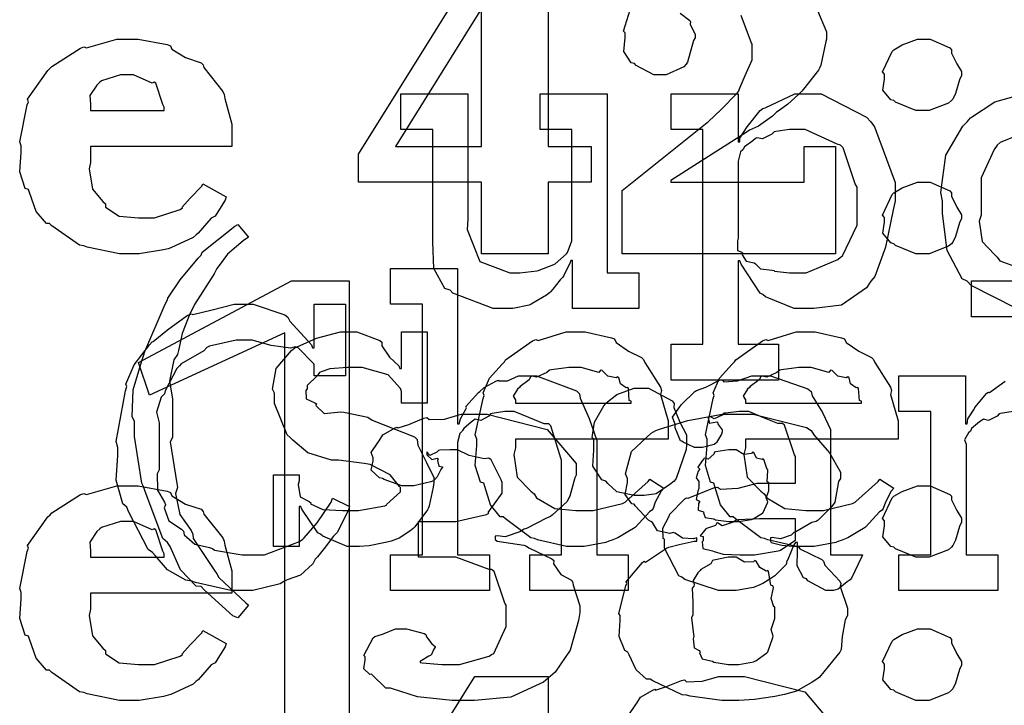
# Model space of a CAD drawing. Extents: x 0 to 8.5, y 0 to 11.
# Tile 103 of 256: x 1.97 to 2.352, y 4.821 to 5.087. Entities that reach past the tile are written whole.
import ezdxf

# ---------------------------------------------------------------- set-up
doc = ezdxf.new("R2010")
doc.units = 0
doc.layers.get('0').update_dxf_attribs({"linetype": 'CONTINUOUS'})

msp = doc.modelspace()

# ---------------------------------------------------------------- linework, layer by layer
at = {"color": 0}
for points in [[(2.14942, 5.02371), (2.10167, 5.02371), (2.10167, 5.03456), (2.14681, 5.10704), (2.17524, 5.10704), (2.17524, 5.0376), (2.19194, 5.0376), (2.19194, 5.02371), (2.17524, 5.02371), (2.17524, 4.99593), (2.14942, 4.99593), (2.14942, 5.02371)], [(2.116, 5.0376), (2.14942, 5.0376), (2.14942, 5.09011), (2.14876, 5.09011), (2.116, 5.0376)], [(2.0134, 4.99593), (2.00879, 4.99593), (1.99625, 4.99849), (1.99496, 4.99897), (1.99337, 4.99929), (1.98258, 5.00678), (1.98172, 5.00765), (1.98053, 5.00765), (1.97646, 5.01232), (1.9739, 5.01964), (1.97347, 5.02089), (1.97222, 5.02126), (1.97017, 5.02767), (1.97065, 5.03532), (1.97065, 5.03782), (1.97011, 5.03939), (1.97299, 5.05371), (1.97347, 5.05496), (1.97319, 5.05599), (1.98101, 5.06711), (1.98193, 5.06799), (1.98253, 5.06868), (1.99365, 5.07579), (1.99496, 5.07622), (1.99599, 5.07585), (2.00786, 5.07926), (2.01187, 5.07926), (2.01606, 5.07926), (2.02735, 5.0771), (2.0286, 5.07667), (2.02914, 5.07531), (2.0345, 5.0721), (2.04053, 5.0701), (2.04139, 5.06928), (2.04161, 5.06819), (2.04893, 5.05897), (2.04943, 5.05778), (2.04975, 5.05615), (2.05246, 5.04617), (2.05246, 5.04281), (2.05246, 5.0376), (1.99756, 5.0376), (1.99756, 5.03131), (1.99707, 5.02892), (1.99832, 5.021), (2.00244, 5.01617), (2.00342, 5.01525), (2.00342, 5.01406), (2.00874, 5.01053), (2.01628, 5.00982), (2.01882, 5.00982), (2.02246, 5.00982), (2.03244, 5.01307), (2.03336, 5.01372), (2.03315, 5.01406), (2.03629, 5.01753), (2.04075, 5.02219), (2.04118, 5.02306), (2.05029, 5.01807), (2.04981, 5.01676), (2.04639, 5.01112), (2.04596, 5.01047), (2.04443, 5.00976), (2.03933, 5.00385), (2.03857, 5.00331), (2.03743, 5.00217), (2.02881, 4.99826), (2.02772, 4.99789), (2.02599, 4.9974), (2.01654, 4.99593), (2.0134, 4.99593)], [(2.32075, 5.05149), (2.31793, 5.05149), (2.31011, 5.05474), (2.30946, 5.05539), (2.30821, 5.05567), (2.30518, 5.0594), (2.30578, 5.06375), (2.30578, 5.06515), (2.30578, 5.0656), (2.30507, 5.06651), (2.30881, 5.07449), (2.30946, 5.07514), (2.30946, 5.07514), (2.31267, 5.07704), (2.31868, 5.07926), (2.32075, 5.07926), (2.32351, 5.07926), (2.33117, 5.07585), (2.33182, 5.07514), (2.33188, 5.07379), (2.33388, 5.06961), (2.33572, 5.06662), (2.33572, 5.0656), (2.33572, 5.06515), (2.33496, 5.06347), (2.33339, 5.05817), (2.33231, 5.05599), (2.33182, 5.05539), (2.33062, 5.05442), (2.32319, 5.05149), (2.32075, 5.05149)], [(1.99756, 5.05149), (2.02621, 5.05149), (2.02621, 5.05279), (2.02567, 5.05388), (2.02294, 5.06212), (2.02229, 5.06256), (2.02149, 5.06212), (2.01426, 5.06538), (2.01187, 5.06538), (2.00922, 5.06538), (2.0019, 5.06304), (2.00125, 5.06256), (2.00011, 5.06142), (1.99729, 5.05735), (1.99756, 5.05393), (1.99756, 5.05279), (1.99756, 5.05149)], [(2.1595, 4.97467), (2.15392, 4.97467), (2.13824, 4.98063), (2.13715, 4.98182), (2.13514, 4.98247), (2.13081, 4.99013), (2.13043, 5.00054), (2.13043, 5.00396), (2.13043, 5.04411), (2.11806, 5.04411), (2.11806, 5.058), (2.1441, 5.058), (2.1441, 5.00939), (2.14382, 5.00537), (2.14871, 4.99289), (2.16037, 4.98856), (2.16428, 4.98856), (2.16428, 4.98856), (2.17085, 4.98931), (2.17144, 4.98942), (2.17182, 4.98953), (2.17746, 4.99175), (2.17796, 4.99203), (2.17796, 4.99203), (2.1824, 4.99593), (2.18272, 4.99636), (2.18272, 4.99636), (2.18446, 5.00092), (2.18446, 5.00244), (2.18446, 5.04411), (2.1721, 5.04411), (2.1721, 5.058), (2.19814, 5.058), (2.19814, 4.98856), (2.2105, 4.98856), (2.2105, 4.97467), (2.18468, 4.97467), (2.18468, 4.99333), (2.18403, 4.99333), (2.18375, 4.99246), (2.18132, 4.98742), (2.18099, 4.98682), (2.17996, 4.98574), (2.17703, 4.98215), (2.17611, 4.98107), (2.17578, 4.98074), (2.17464, 4.97982), (2.16928, 4.97672), (2.16863, 4.9764), (2.16792, 4.97597), (2.16157, 4.97467), (2.1595, 4.97467)], [(2.22299, 4.96078), (2.23535, 4.96078), (2.23535, 5.04411), (2.22299, 5.04411), (2.22299, 5.058), (2.24903, 5.058), (2.24903, 5.03933), (2.24968, 5.03933), (2.24968, 5.04085), (2.25256, 5.04525), (2.25754, 5.05149), (2.25857, 5.05236), (2.2595, 5.05263), (2.271, 5.058), (2.27485, 5.058), (2.28125, 5.058), (2.29883, 5.04899), (2.30046, 5.04715), (2.30197, 5.04514), (2.31, 5.02354), (2.31, 5.01633), (2.30914, 5.01297), (2.30626, 4.99849), (2.30203, 4.98714), (2.30046, 4.98529), (2.29878, 4.98264), (2.28911, 4.97601), (2.27838, 4.97467), (2.27485, 4.97467), (2.27078, 4.97467), (2.2596, 4.97922), (2.25857, 4.98008), (2.25749, 4.98058), (2.25011, 4.99186), (2.24968, 4.99311), (2.24903, 4.99311), (2.24903, 4.96078), (2.26465, 4.96078), (2.26465, 4.94689), (2.22299, 4.94689), (2.22299, 4.96078)], [(2.27094, 4.98856), (2.27539, 4.98856), (2.28765, 4.99365), (2.28874, 4.99463), (2.28956, 4.99517), (2.29525, 5.007), (2.29525, 5.0109), (2.29525, 5.02175), (2.29443, 5.023), (2.28982, 5.03706), (2.28874, 5.03803), (2.28743, 5.03842), (2.27507, 5.04411), (2.27094, 5.04411), (2.26893, 5.04411), (2.26357, 5.0434), (2.26292, 5.04324), (2.2621, 5.04232), (2.25851, 5.04053), (2.25624, 5.0409), (2.25575, 5.04064), (2.25467, 5.03982), (2.25146, 5.03738), (2.25092, 5.03657), (2.25076, 5.03629), (2.24989, 5.03543), (2.24903, 5.03185), (2.24903, 5.03065), (2.24903, 5.00201), (2.24869, 5.00092), (2.24881, 4.99724), (2.25049, 4.99658), (2.25076, 4.99615), (2.2506, 4.9955), (2.25211, 4.993), (2.25521, 4.99235), (2.25575, 4.99203), (2.25569, 4.99197), (2.25771, 4.99007), (2.26226, 4.98958), (2.26292, 4.98942), (2.26313, 4.98921), (2.26899, 4.98856), (2.27094, 4.98856)], [(2.32075, 4.99593), (2.31793, 4.99593), (2.31011, 4.99918), (2.30946, 4.99983), (2.30821, 5.00011), (2.30518, 5.00385), (2.30578, 5.00819), (2.30578, 5.0096), (2.30578, 5.01004), (2.30507, 5.01096), (2.30881, 5.01893), (2.30946, 5.01958), (2.30946, 5.01958), (2.31267, 5.02149), (2.31868, 5.02371), (2.32075, 5.02371), (2.32351, 5.02371), (2.33117, 5.02029), (2.33182, 5.01958), (2.33188, 5.01824), (2.33388, 5.01406), (2.33572, 5.01107), (2.33572, 5.01004), (2.33572, 5.0096), (2.33496, 5.00792), (2.33339, 5.00261), (2.33231, 5.00043), (2.33182, 4.99983), (2.33062, 4.99886), (2.32319, 4.99593), (2.32075, 4.99593)], [(2.05485, 4.85454), (2.05285, 4.85531), (2.04172, 4.86546), (2.04053, 4.86669), (2.03857, 4.86692), (2.03256, 4.87315), (2.02849, 4.88222), (2.0275, 4.88385), (2.02572, 4.88536), (2.01878, 4.9036), (2.01818, 4.90554), (2.01753, 4.90679), (2.01471, 4.92492), (2.01471, 4.93093), (2.01378, 4.93261), (2.01417, 4.94314), (2.01758, 4.95437), (2.01818, 4.95632), (2.01872, 4.95796), (2.02653, 4.9764), (2.0275, 4.97803), (2.02767, 4.97868), (2.03244, 4.98583), (2.03933, 4.99419), (2.04053, 4.99539), (2.04096, 4.99647), (2.05365, 5.00657), (2.05485, 5.00732), (2.05897, 5.00233), (2.05681, 5.00087), (2.05078, 4.99571), (2.04753, 4.99138), (2.0466, 4.99018), (2.04557, 4.98817), (2.03792, 4.97618), (2.03728, 4.97478), (2.03618, 4.9726), (2.03321, 4.9649), (2.03174, 4.95839), (2.03142, 4.95676), (2.02994, 4.95475), (2.02821, 4.9465), (2.02946, 4.93956), (2.02946, 4.93722), (2.02946, 4.92464), (2.02849, 4.92296), (2.03108, 4.90674), (2.03142, 4.90511), (2.03065, 4.90289), (2.03222, 4.89475), (2.03662, 4.88851), (2.03728, 4.8871), (2.03743, 4.88536), (2.04568, 4.87289), (2.0466, 4.87169), (2.04742, 4.87022), (2.05783, 4.8604), (2.05897, 4.85954), (2.05485, 4.85454)], [(2.11404, 4.87907), (2.12642, 4.87907), (2.12642, 4.97629), (2.11404, 4.97629), (2.11404, 4.99018), (2.14008, 4.99018), (2.14008, 4.92985), (2.14074, 4.92985), (2.14074, 4.92985), (2.14122, 4.93181), (2.14324, 4.9356), (2.14356, 4.93614), (2.14328, 4.93664), (2.14822, 4.942), (2.14876, 4.94243), (2.14876, 4.94243), (2.15044, 4.94396), (2.15522, 4.94656), (2.15593, 4.94678), (2.15597, 4.94656), (2.1595, 4.94656), (2.16379, 4.94851), (2.16525, 4.94851), (2.17079, 4.94851), (2.18625, 4.94276), (2.18739, 4.94157), (2.18767, 4.93983), (2.19119, 4.93197), (2.19413, 4.92339), (2.19413, 4.92051), (2.19413, 4.87907), (2.20628, 4.87907), (2.20628, 4.86518), (2.16808, 4.86518), (2.16808, 4.87907), (2.18044, 4.87907), (2.18044, 4.91575), (2.18018, 4.91661), (2.17626, 4.9291), (2.17546, 4.92985), (2.17367, 4.9299), (2.16775, 4.93229), (2.16211, 4.93463), (2.16026, 4.93463), (2.15842, 4.93463), (2.15349, 4.93392), (2.15289, 4.93375), (2.15224, 4.93289), (2.14908, 4.93121), (2.14686, 4.93164), (2.14638, 4.93137), (2.1454, 4.93056), (2.14247, 4.92811), (2.14199, 4.92731), (2.14182, 4.92703), (2.141, 4.92611), (2.14008, 4.92258), (2.14008, 4.92139), (2.14008, 4.87907), (2.15246, 4.87907), (2.15246, 4.86518), (2.11404, 4.86518), (2.11404, 4.87907)], [(2.02246, 4.7909), (2.07303, 4.7909), (2.07303, 4.96517), (2.02051, 4.94108), (2.01617, 4.95367), (2.07563, 4.98535), (2.09799, 4.98535), (2.09799, 4.7909), (2.14681, 4.7909), (2.14681, 4.77701), (2.02246, 4.77701), (2.02246, 4.7909)], [(2.05707, 4.86518), (2.05203, 4.86518), (2.03842, 4.86828), (2.03689, 4.86887), (2.03461, 4.86925), (2.02746, 4.87315), (2.02274, 4.87875), (2.02171, 4.87993), (2.01997, 4.88113), (2.01232, 4.89583), (2.01172, 4.89751), (2.01014, 4.89887), (2.0076, 4.90799), (2.00825, 4.91758), (2.00825, 4.92074), (2.00754, 4.92301), (2.01112, 4.94271), (2.01172, 4.94439), (2.01133, 4.94532), (2.01449, 4.95275), (2.02046, 4.96061), (2.02149, 4.96175), (2.02186, 4.96186), (2.02746, 4.96636), (2.03515, 4.972), (2.03668, 4.9726), (2.03737, 4.97239), (2.04486, 4.97412), (2.05333, 4.97629), (2.05621, 4.97629), (2.06071, 4.97629), (2.07303, 4.97217), (2.07422, 4.97131), (2.07503, 4.96978), (2.08339, 4.96056), (2.08376, 4.95936), (2.08442, 4.95936), (2.08442, 4.97629), (2.09657, 4.97629), (2.09657, 4.94851), (2.08442, 4.94851), (2.08442, 4.95285), (2.08431, 4.95324), (2.07824, 4.95936), (2.07704, 4.95979), (2.07519, 4.95931), (2.06771, 4.96035), (2.06039, 4.9624), (2.05794, 4.9624), (2.05414, 4.9624), (2.04383, 4.96007), (2.04275, 4.95958), (2.04156, 4.95822), (2.03276, 4.95318), (2.03213, 4.95242), (2.03108, 4.95133), (2.02658, 4.94265), (2.02626, 4.94157), (2.02507, 4.94021), (2.02322, 4.93446), (2.02431, 4.93024), (2.02431, 4.92876), (2.02431, 4.91206), (2.02344, 4.91043), (2.02354, 4.90419), (2.02626, 4.89942), (2.02669, 4.89839), (2.02615, 4.89729), (2.028, 4.89225), (2.03288, 4.88894), (2.03364, 4.88818), (2.0339, 4.88678), (2.03808, 4.88319), (2.04383, 4.88189), (2.04492, 4.88146), (2.04574, 4.88086), (2.05647, 4.87907), (2.06011, 4.87907), (2.06511, 4.87907), (2.07872, 4.88417), (2.08008, 4.88514), (2.08051, 4.88569), (2.08561, 4.8915), (2.09099, 4.89942), (2.09158, 4.90099), (2.0981, 4.89774), (2.09776, 4.89654), (2.09386, 4.88861), (2.09332, 4.88775), (2.09196, 4.88624), (2.08826, 4.88146), (2.08572, 4.87819), (2.08485, 4.87733), (2.08388, 4.87554), (2.0791, 4.87115), (2.07389, 4.86931), (2.07269, 4.86865), (2.07124, 4.86778), (2.0606, 4.86518), (2.05707, 4.86518)], [(2.10075, 4.88232), (2.09728, 4.88232), (2.08783, 4.88633), (2.08686, 4.8871), (2.08589, 4.88753), (2.07958, 4.89675), (2.07926, 4.89774), (2.07861, 4.89774), (2.07861, 4.88232), (2.06862, 4.88232), (2.06862, 4.9101), (2.07861, 4.9101), (2.07861, 4.90771), (2.07818, 4.90636), (2.07894, 4.90158), (2.08242, 4.89979), (2.08317, 4.89925), (2.08306, 4.89882), (2.08778, 4.8966), (2.09538, 4.89621), (2.09793, 4.89621), (2.10161, 4.89621), (2.11182, 4.89806), (2.11268, 4.89839), (2.11253, 4.8986), (2.11789, 4.90349), (2.11789, 4.90511), (2.11757, 4.9056), (2.11388, 4.91004), (2.10613, 4.91411), (2.10379, 4.91444), (2.09381, 4.91575), (2.0911, 4.91575), (2.08197, 4.91857), (2.07617, 4.92361), (2.07514, 4.92464), (2.07389, 4.92567), (2.06907, 4.93778), (2.06907, 4.94179), (2.06819, 4.94336), (2.06972, 4.95133), (2.07557, 4.95833), (2.07688, 4.95936), (2.07781, 4.95979), (2.08539, 4.96317), (2.09463, 4.96565), (2.09771, 4.96565), (2.10097, 4.96565), (2.10986, 4.96224), (2.11074, 4.96153), (2.11074, 4.96013), (2.11372, 4.95583), (2.11735, 4.95242), (2.11768, 4.95133), (2.11833, 4.95133), (2.11833, 4.96565), (2.12831, 4.96565), (2.12831, 4.93788), (2.11833, 4.93788), (2.11833, 4.94243), (2.11794, 4.94363), (2.11313, 4.94889), (2.10303, 4.95176), (2.09967, 4.95176), (2.09733, 4.95176), (2.09044, 4.95128), (2.08718, 4.95014), (2.08643, 4.94982), (2.08561, 4.94851), (2.08165, 4.94476), (2.08165, 4.94353), (2.08117, 4.94287), (2.08137, 4.93961), (2.08469, 4.9381), (2.08535, 4.93767), (2.08512, 4.93701), (2.08832, 4.93392), (2.09483, 4.93457), (2.09597, 4.9344), (2.10531, 4.93246), (2.10699, 4.93132), (2.12332, 4.92481), (2.1244, 4.92378), (2.12463, 4.92165), (2.12799, 4.91488), (2.13092, 4.90901), (2.13092, 4.90707), (2.13064, 4.90533), (2.12907, 4.89806), (2.12875, 4.89729), (2.12836, 4.89649), (2.12354, 4.88986), (2.12289, 4.88926), (2.12158, 4.88824), (2.1174, 4.88547), (2.11426, 4.88439), (2.11333, 4.88406), (2.11143, 4.88368), (2.10579, 4.88254), (2.102, 4.88232), (2.10075, 4.88232)], [(2.18647, 4.88232), (2.18235, 4.88232), (2.17117, 4.88488), (2.16997, 4.88536), (2.16857, 4.88564), (2.15864, 4.89296), (2.15782, 4.89382), (2.15662, 4.89378), (2.15289, 4.89839), (2.15067, 4.9056), (2.15022, 4.90685), (2.14899, 4.90722), (2.14697, 4.91374), (2.14762, 4.92144), (2.14762, 4.92399), (2.14697, 4.92557), (2.14996, 4.93967), (2.15044, 4.94092), (2.15001, 4.94194), (2.15246, 4.9476), (2.15739, 4.95307), (2.15826, 4.95394), (2.15875, 4.95469), (2.16922, 4.96213), (2.17042, 4.96262), (2.17139, 4.96224), (2.18218, 4.96565), (2.18582, 4.96565), (2.18961, 4.96565), (2.19988, 4.96332), (2.20101, 4.96283), (2.20167, 4.96149), (2.20649, 4.95806), (2.21153, 4.95568), (2.21229, 4.95481), (2.21278, 4.95372), (2.21881, 4.94407), (2.21924, 4.94287), (2.21886, 4.94129), (2.22185, 4.9311), (2.22185, 4.92768), (2.22185, 4.92399), (2.1626, 4.92399), (2.1626, 4.92051), (2.16189, 4.91792), (2.16325, 4.90913), (2.16857, 4.90381), (2.16976, 4.90272), (2.17079, 4.9011), (2.17779, 4.89703), (2.18593, 4.89621), (2.18864, 4.89621), (2.19276, 4.89621), (2.2041, 4.89893), (2.20514, 4.89947), (2.20535, 4.89979), (2.21408, 4.9075), (2.21468, 4.90836), (2.22011, 4.90489), (2.21912, 4.90369), (2.21685, 4.89953), (2.21599, 4.89708), (2.21556, 4.89643), (2.21457, 4.89572), (2.2091, 4.88981), (2.20839, 4.88926), (2.20688, 4.88835), (2.20231, 4.88564), (2.19971, 4.8846), (2.19883, 4.88428), (2.19764, 4.88379), (2.18924, 4.88232), (2.18647, 4.88232)], [(2.27576, 4.88232), (2.27165, 4.88232), (2.26047, 4.88488), (2.25928, 4.88536), (2.25786, 4.88564), (2.24794, 4.89296), (2.24713, 4.89382), (2.24593, 4.89378), (2.24219, 4.89839), (2.23996, 4.9056), (2.23953, 4.90685), (2.23828, 4.90722), (2.23628, 4.91374), (2.23693, 4.92144), (2.23693, 4.92399), (2.23628, 4.92557), (2.23926, 4.93967), (2.23975, 4.94092), (2.23931, 4.94194), (2.24175, 4.9476), (2.24669, 4.95307), (2.24756, 4.95394), (2.24804, 4.95469), (2.25851, 4.96213), (2.25971, 4.96262), (2.26069, 4.96224), (2.27149, 4.96565), (2.27513, 4.96565), (2.27892, 4.96565), (2.28917, 4.96332), (2.29031, 4.96283), (2.29096, 4.96149), (2.29579, 4.95806), (2.30083, 4.95568), (2.3016, 4.95481), (2.30208, 4.95372), (2.30811, 4.94407), (2.30854, 4.94287), (2.30817, 4.94129), (2.31114, 4.9311), (2.31114, 4.92768), (2.31114, 4.92399), (2.2519, 4.92399), (2.2519, 4.92051), (2.25119, 4.91792), (2.25256, 4.90913), (2.25786, 4.90381), (2.25906, 4.90272), (2.2601, 4.9011), (2.26708, 4.89703), (2.27522, 4.89621), (2.27794, 4.89621), (2.28207, 4.89621), (2.2934, 4.89893), (2.29443, 4.89947), (2.29465, 4.89979), (2.30339, 4.9075), (2.30399, 4.90836), (2.3094, 4.90489), (2.30843, 4.90369), (2.30615, 4.89953), (2.30528, 4.89708), (2.30485, 4.89643), (2.30387, 4.89572), (2.29839, 4.88981), (2.29769, 4.88926), (2.29617, 4.88835), (2.29161, 4.88564), (2.28901, 4.8846), (2.28814, 4.88428), (2.28694, 4.88379), (2.27854, 4.88232), (2.27576, 4.88232)], [(2.1626, 4.93788), (2.20751, 4.93788), (2.20751, 4.93875), (2.20676, 4.93901), (2.20643, 4.94358), (2.20622, 4.94396), (2.20551, 4.9439), (2.20335, 4.94542), (2.20275, 4.94781), (2.20231, 4.94808), (2.20161, 4.94769), (2.19846, 4.94835), (2.19624, 4.95057), (2.19558, 4.95068), (2.19488, 4.94982), (2.18804, 4.95176), (2.18582, 4.95176), (2.18332, 4.95176), (2.17654, 4.9509), (2.17583, 4.95068), (2.17475, 4.94982), (2.17079, 4.94803), (2.16889, 4.94835), (2.16846, 4.94808), (2.16792, 4.94694), (2.16433, 4.94439), (2.16411, 4.94396), (2.16336, 4.94336), (2.16168, 4.94069), (2.1626, 4.93924), (2.1626, 4.93875), (2.1626, 4.93788)], [(2.2519, 4.93788), (2.29682, 4.93788), (2.29682, 4.93875), (2.29606, 4.93901), (2.29574, 4.94358), (2.29551, 4.94396), (2.29482, 4.9439), (2.29264, 4.94542), (2.29204, 4.94781), (2.29161, 4.94808), (2.2909, 4.94769), (2.28776, 4.94835), (2.28554, 4.95057), (2.28489, 4.95068), (2.28418, 4.94982), (2.27735, 4.95176), (2.27513, 4.95176), (2.27262, 4.95176), (2.26585, 4.9509), (2.26514, 4.95068), (2.26406, 4.94982), (2.2601, 4.94803), (2.25819, 4.94835), (2.25776, 4.94808), (2.25722, 4.94694), (2.25364, 4.94439), (2.25342, 4.94396), (2.25265, 4.94336), (2.25097, 4.94069), (2.2519, 4.93924), (2.2519, 4.93875), (2.2519, 4.93788)], [(2.24604, 4.86518), (2.24132, 4.86518), (2.22831, 4.86951), (2.22715, 4.87039), (2.22592, 4.87088), (2.22043, 4.88162), (2.22043, 4.88514), (2.21989, 4.88542), (2.21983, 4.88932), (2.22206, 4.89382), (2.22239, 4.89447), (2.22228, 4.89458), (2.22835, 4.90076), (2.22911, 4.90121), (2.2296, 4.90099), (2.23981, 4.90511), (2.24104, 4.90533), (2.24219, 4.90457), (2.24903, 4.90494), (2.25635, 4.90685), (2.25885, 4.90685), (2.27121, 4.90685), (2.27121, 4.91726), (2.27089, 4.91781), (2.26704, 4.92936), (2.26622, 4.93007), (2.26438, 4.93007), (2.25857, 4.93235), (2.25319, 4.93463), (2.25146, 4.93463), (2.24946, 4.93463), (2.24403, 4.93408), (2.24343, 4.93397), (2.24278, 4.93321), (2.23964, 4.93181), (2.2379, 4.93283), (2.23757, 4.93267), (2.23757, 4.93246), (2.23731, 4.93213), (2.23785, 4.93018), (2.24072, 4.93072), (2.24104, 4.9305), (2.24121, 4.92958), (2.24278, 4.92751), (2.24278, 4.92681), (2.24251, 4.92583), (2.24061, 4.92258), (2.24018, 4.92225), (2.23975, 4.92188), (2.23519, 4.92074), (2.23367, 4.92074), (2.23204, 4.92074), (2.2276, 4.92275), (2.22715, 4.92312), (2.22661, 4.92333), (2.22456, 4.92839), (2.22456, 4.93007), (2.22439, 4.93007), (2.22353, 4.93251), (2.22635, 4.93647), (2.22672, 4.93701), (2.227, 4.93739), (2.23215, 4.94243), (2.23281, 4.94287), (2.23281, 4.94282), (2.23649, 4.94417), (2.24181, 4.94678), (2.24278, 4.947), (2.24349, 4.94624), (2.24869, 4.94661), (2.25435, 4.94851), (2.25624, 4.94851), (2.2615, 4.94851), (2.27599, 4.94347), (2.27729, 4.94243), (2.27772, 4.94081), (2.28174, 4.93431), (2.28489, 4.92774), (2.28489, 4.92551), (2.28489, 4.87907), (2.29725, 4.87907), (2.29682, 4.87815), (2.29297, 4.87001), (2.29249, 4.86931), (2.29129, 4.86849), (2.28788, 4.86572), (2.28608, 4.86518), (2.28554, 4.86518), (2.28304, 4.86518), (2.2761, 4.86897), (2.27556, 4.86974), (2.27436, 4.87011), (2.27192, 4.87472), (2.27208, 4.88043), (2.27208, 4.88232), (2.27208, 4.88385), (2.27121, 4.88385), (2.27067, 4.88286), (2.26828, 4.87728), (2.26796, 4.87668), (2.26764, 4.87522), (2.26367, 4.87125), (2.26318, 4.87082), (2.26204, 4.87011), (2.25863, 4.86789), (2.25651, 4.86697), (2.25581, 4.86669), (2.25493, 4.86632), (2.24826, 4.86518), (2.24604, 4.86518)], [(2.21094, 4.90201), (2.20865, 4.90201), (2.20193, 4.90343), (2.19846, 4.90674), (2.19769, 4.90767), (2.19613, 4.9081), (2.1926, 4.91342), (2.19293, 4.91971), (2.19293, 4.92176), (2.19293, 4.92393), (2.19233, 4.92464), (2.19319, 4.93056), (2.19689, 4.9369), (2.19769, 4.93782), (2.19764, 4.93793), (2.20188, 4.94125), (2.20865, 4.94368), (2.21094, 4.94368), (2.21425, 4.94368), (2.22336, 4.93881), (2.22418, 4.93782), (2.22407, 4.93625), (2.2264, 4.93056), (2.22894, 4.92562), (2.22894, 4.92393), (2.22894, 4.92176), (2.22879, 4.91992), (2.22493, 4.90864), (2.22418, 4.90767), (2.2225, 4.90631), (2.21712, 4.90272), (2.21246, 4.90201), (2.21094, 4.90201)], [(2.14204, 4.82254), (2.13797, 4.82254), (2.12696, 4.82362), (2.12576, 4.82383), (2.12451, 4.82394), (2.11481, 4.82699), (2.11404, 4.82731), (2.11219, 4.82731), (2.1071, 4.83225), (2.10667, 4.83274), (2.10607, 4.83263), (2.10368, 4.83479), (2.10428, 4.83832), (2.10428, 4.83946), (2.10374, 4.83996), (2.10732, 4.84685), (2.10796, 4.84728), (2.10796, 4.84728), (2.111, 4.84819), (2.11604, 4.85032), (2.11774, 4.85032), (2.12022, 4.85032), (2.12711, 4.84853), (2.12771, 4.84814), (2.12799, 4.84717), (2.1301, 4.84446), (2.1314, 4.84347), (2.1314, 4.84315), (2.13092, 4.84244), (2.12993, 4.84039), (2.12967, 4.84011), (2.12896, 4.83963), (2.12592, 4.83794), (2.12554, 4.83772), (2.12554, 4.83729), (2.12631, 4.83708), (2.134, 4.83643), (2.13661, 4.83643), (2.14079, 4.83643), (2.1524, 4.83968), (2.15332, 4.84033), (2.15419, 4.84071), (2.15896, 4.85118), (2.15896, 4.85465), (2.15896, 4.85943), (2.15842, 4.86025), (2.15424, 4.87256), (2.15332, 4.87332), (2.15235, 4.87337), (2.13938, 4.8781), (2.1351, 4.8781), (2.12489, 4.8781), (2.12489, 4.89199), (2.1351, 4.89199), (2.13938, 4.89199), (2.15136, 4.89469), (2.15224, 4.89524), (2.15201, 4.89551), (2.15446, 4.89882), (2.15744, 4.903), (2.15744, 4.90435), (2.15744, 4.90717), (2.15707, 4.9081), (2.1531, 4.91596), (2.15224, 4.9165), (2.15044, 4.91624), (2.14464, 4.91764), (2.14008, 4.91976), (2.13857, 4.91976), (2.1371, 4.91976), (2.13314, 4.9196), (2.13271, 4.91954), (2.13206, 4.91889), (2.12929, 4.91758), (2.12831, 4.91894), (2.12815, 4.91889), (2.12815, 4.91846), (2.12819, 4.91781), (2.1301, 4.91601), (2.13217, 4.91656), (2.13249, 4.91629), (2.13226, 4.91569), (2.13286, 4.91342), (2.13422, 4.91314), (2.13422, 4.91303), (2.13363, 4.91217), (2.13217, 4.90929), (2.13112, 4.9081), (2.13075, 4.90782), (2.12972, 4.90733), (2.12315, 4.90587), (2.12099, 4.90587), (2.11849, 4.90587), (2.11165, 4.90826), (2.111, 4.90869), (2.10975, 4.9089), (2.1065, 4.91189), (2.10732, 4.91553), (2.10732, 4.91672), (2.10732, 4.91672), (2.10661, 4.91872), (2.10926, 4.92275), (2.10969, 4.92324), (2.10969, 4.92324), (2.11106, 4.92567), (2.11589, 4.92828), (2.11664, 4.92865), (2.11697, 4.92833), (2.12121, 4.92969), (2.12701, 4.93213), (2.12815, 4.93235), (2.12901, 4.93153), (2.13499, 4.93175), (2.14154, 4.93365), (2.14378, 4.93365), (2.15153, 4.93365), (2.17486, 4.92774), (2.18608, 4.91444), (2.18608, 4.91), (2.1856, 4.90886), (2.18371, 4.90181), (2.18326, 4.9011), (2.18261, 4.89968), (2.17686, 4.89447), (2.17611, 4.89393), (2.17458, 4.89328), (2.16689, 4.88926), (2.1659, 4.88894), (2.16422, 4.88797), (2.15858, 4.88596), (2.15554, 4.88644), (2.15462, 4.88633), (2.15462, 4.88504), (2.15549, 4.88439), (2.16581, 4.88276), (2.16678, 4.88243), (2.16775, 4.88178), (2.17665, 4.87744), (2.1774, 4.87679), (2.17731, 4.87554), (2.18018, 4.87136), (2.18431, 4.86919), (2.18479, 4.86833), (2.1849, 4.86719), (2.18761, 4.85926), (2.18761, 4.85661), (2.18701, 4.85351), (2.18381, 4.84196), (2.178, 4.83344), (2.17611, 4.83187), (2.17344, 4.82954), (2.16075, 4.82374), (2.14671, 4.82254), (2.14204, 4.82254)], [(2.24724, 4.82254), (2.24268, 4.82254), (2.23036, 4.82417), (2.229, 4.82449), (2.22726, 4.82471), (2.21588, 4.83014), (2.2149, 4.83078), (2.21349, 4.83078), (2.20942, 4.83442), (2.20671, 4.84017), (2.20622, 4.84119), (2.20497, 4.84185), (2.20281, 4.84733), (2.20318, 4.85351), (2.20318, 4.85553), (2.20269, 4.85628), (2.20535, 4.86703), (2.20578, 4.86789), (2.20551, 4.86849), (2.21181, 4.87603), (2.21251, 4.87657), (2.21306, 4.87614), (2.22114, 4.88167), (2.22206, 4.882), (2.22206, 4.882), (2.22607, 4.88308), (2.23199, 4.88433), (2.23292, 4.88439), (2.23292, 4.88569), (2.23172, 4.88519), (2.22743, 4.88547), (2.22456, 4.88743), (2.22379, 4.88764), (2.22244, 4.88726), (2.21772, 4.88829), (2.21576, 4.89154), (2.21511, 4.89199), (2.21414, 4.89247), (2.20904, 4.89806), (2.20861, 4.89871), (2.20768, 4.89882), (2.20518, 4.90246), (2.206, 4.90717), (2.206, 4.90869), (2.20524, 4.91054), (2.20763, 4.91917), (2.21522, 4.92632), (2.21707, 4.92736), (2.21843, 4.92779), (2.22949, 4.93115), (2.24278, 4.93365), (2.24724, 4.93365), (2.25478, 4.93365), (2.27556, 4.92844), (2.2774, 4.92736), (2.27838, 4.92567), (2.2845, 4.91862), (2.28868, 4.91118), (2.28868, 4.90869), (2.28797, 4.9075), (2.28651, 4.89942), (2.28608, 4.89871), (2.28515, 4.89751), (2.28, 4.89247), (2.27935, 4.89199), (2.27761, 4.89154), (2.27143, 4.88792), (2.27067, 4.88764), (2.26964, 4.88672), (2.26546, 4.88519), (2.26226, 4.88579), (2.26156, 4.88569), (2.26156, 4.88439), (2.26178, 4.88379), (2.266, 4.88282), (2.27171, 4.88232), (2.27262, 4.882), (2.273, 4.88135), (2.28147, 4.87717), (2.28217, 4.87657), (2.28271, 4.875), (2.28847, 4.86876), (2.2889, 4.86789), (2.28863, 4.86675), (2.2915, 4.85835), (2.2915, 4.85553), (2.29058, 4.85379), (2.28933, 4.84728), (2.28896, 4.84229), (2.28847, 4.84119), (2.28728, 4.83979), (2.28054, 4.83149), (2.27957, 4.83078), (2.27767, 4.82954), (2.27165, 4.82611), (2.26704, 4.82487), (2.26568, 4.82449), (2.26324, 4.824), (2.25532, 4.82281), (2.24924, 4.82254), (2.24724, 4.82254)], [(2.24724, 4.89199), (2.24908, 4.89199), (2.25418, 4.89274), (2.25461, 4.89285), (2.25489, 4.89296), (2.25846, 4.89518), (2.25874, 4.89546), (2.25874, 4.89546), (2.26042, 4.89919), (2.26047, 4.89958), (2.26047, 4.89958), (2.25982, 4.90115), (2.2609, 4.90392), (2.2609, 4.90479), (2.2609, 4.90696), (2.26025, 4.90733), (2.26053, 4.91178), (2.26047, 4.91217), (2.26025, 4.91217), (2.25896, 4.91601), (2.25874, 4.91629), (2.25836, 4.91601), (2.25618, 4.9165), (2.25504, 4.91878), (2.25461, 4.91889), (2.25424, 4.91835), (2.25119, 4.91792), (2.24821, 4.91976), (2.24724, 4.91976), (2.24539, 4.91976), (2.24029, 4.91906), (2.23986, 4.91889), (2.23953, 4.91813), (2.23736, 4.91618), (2.23583, 4.9165), (2.23574, 4.91629), (2.23503, 4.91558), (2.23329, 4.91308), (2.234, 4.91238), (2.234, 4.91217), (2.23346, 4.91157), (2.23269, 4.9089), (2.23378, 4.90744), (2.23378, 4.90696), (2.23378, 4.90479), (2.23329, 4.90381), (2.23269, 4.9005), (2.23394, 4.89985), (2.234, 4.89958), (2.23356, 4.89899), (2.23351, 4.89643), (2.23551, 4.89578), (2.23574, 4.89546), (2.23551, 4.89529), (2.23617, 4.8935), (2.23942, 4.89301), (2.23986, 4.89285), (2.24024, 4.89264), (2.24544, 4.89199), (2.24724, 4.89199)], [(2.0134, 4.82254), (2.00879, 4.82254), (1.99625, 4.82508), (1.99496, 4.82557), (1.99337, 4.8259), (1.98258, 4.83339), (1.98172, 4.83425), (1.98053, 4.83425), (1.97646, 4.83892), (1.9739, 4.84625), (1.97347, 4.8475), (1.97222, 4.84787), (1.97017, 4.85428), (1.97065, 4.86193), (1.97065, 4.86442), (1.97011, 4.866), (1.97299, 4.88032), (1.97347, 4.88157), (1.97319, 4.8826), (1.98101, 4.89372), (1.98193, 4.89458), (1.98253, 4.89529), (1.99365, 4.9024), (1.99496, 4.90283), (1.99599, 4.90246), (2.00786, 4.90587), (2.01187, 4.90587), (2.01606, 4.90587), (2.02735, 4.90369), (2.0286, 4.90326), (2.02914, 4.90192), (2.0345, 4.89871), (2.04053, 4.89671), (2.04139, 4.89589), (2.04161, 4.89481), (2.04893, 4.88558), (2.04943, 4.88439), (2.04975, 4.88276), (2.05246, 4.87278), (2.05246, 4.86942), (2.05246, 4.86421), (1.99756, 4.86421), (1.99756, 4.85792), (1.99707, 4.85553), (1.99832, 4.8476), (2.00244, 4.84278), (2.00342, 4.84185), (2.00342, 4.84065), (2.00874, 4.83713), (2.01628, 4.83643), (2.01882, 4.83643), (2.02246, 4.83643), (2.03244, 4.83968), (2.03336, 4.84033), (2.03315, 4.84065), (2.03629, 4.84413), (2.04075, 4.84879), (2.04118, 4.84967), (2.05029, 4.84467), (2.04981, 4.84337), (2.04639, 4.83772), (2.04596, 4.83708), (2.04443, 4.83637), (2.03933, 4.83046), (2.03857, 4.82992), (2.03743, 4.82878), (2.02881, 4.82487), (2.02772, 4.82449), (2.02599, 4.824), (2.01654, 4.82254), (2.0134, 4.82254)], [(2.32075, 4.8781), (2.31793, 4.8781), (2.31011, 4.88135), (2.30946, 4.882), (2.30821, 4.88226), (2.30518, 4.88601), (2.30578, 4.89035), (2.30578, 4.89176), (2.30578, 4.89219), (2.30507, 4.89312), (2.30881, 4.9011), (2.30946, 4.90175), (2.30946, 4.90175), (2.31267, 4.90365), (2.31868, 4.90587), (2.32075, 4.90587), (2.32351, 4.90587), (2.33117, 4.90246), (2.33182, 4.90175), (2.33188, 4.90039), (2.33388, 4.89621), (2.33572, 4.89324), (2.33572, 4.89219), (2.33572, 4.89176), (2.33496, 4.89008), (2.33339, 4.88476), (2.33231, 4.8826), (2.33182, 4.882), (2.33062, 4.88103), (2.32319, 4.8781), (2.32075, 4.8781)], [(2.2519, 4.87907), (2.25532, 4.87907), (2.2646, 4.88053), (2.26557, 4.88081), (2.26551, 4.88097), (2.27121, 4.88476), (2.27121, 4.88601), (2.27121, 4.89296), (2.26036, 4.89296), (2.25732, 4.89296), (2.24903, 4.89264), (2.24821, 4.89253), (2.24713, 4.89165), (2.24283, 4.89031), (2.24104, 4.89139), (2.24061, 4.89122), (2.24024, 4.8904), (2.23671, 4.88926), (2.23649, 4.88906), (2.23589, 4.88846), (2.23432, 4.88639), (2.2354, 4.88612), (2.2354, 4.88601), (2.2354, 4.8845), (2.23503, 4.88406), (2.23529, 4.88146), (2.23899, 4.88064), (2.23975, 4.88037), (2.23975, 4.88037), (2.24322, 4.87924), (2.24972, 4.87907), (2.2519, 4.87907)], [(1.99756, 4.8781), (2.02621, 4.8781), (2.02621, 4.87939), (2.02567, 4.88049), (2.02294, 4.88872), (2.02229, 4.88917), (2.02149, 4.88872), (2.01426, 4.89199), (2.01187, 4.89199), (2.00922, 4.89199), (2.0019, 4.88965), (2.00125, 4.88917), (2.00011, 4.88803), (1.99729, 4.88396), (1.99756, 4.88053), (1.99756, 4.87939), (1.99756, 4.8781)], [(2.24724, 4.83643), (2.24929, 4.83643), (2.25493, 4.83751), (2.25549, 4.83772), (2.25581, 4.83783), (2.26014, 4.84104), (2.26047, 4.84142), (2.26047, 4.84142), (2.26253, 4.84694), (2.26264, 4.8475), (2.26264, 4.8475), (2.26187, 4.85004), (2.26329, 4.85433), (2.26329, 4.85574), (2.26329, 4.85878), (2.26286, 4.85883), (2.26183, 4.86203), (2.26275, 4.86626), (2.26264, 4.86681), (2.26172, 4.86724), (2.26074, 4.8725), (2.26047, 4.87289), (2.25982, 4.87272), (2.25738, 4.87408), (2.25603, 4.87657), (2.25549, 4.87679), (2.25493, 4.87625), (2.25142, 4.87619), (2.24826, 4.8781), (2.24724, 4.8781), (2.24517, 4.8781), (2.23953, 4.87701), (2.23899, 4.87679), (2.23844, 4.87554), (2.23449, 4.87332), (2.23421, 4.87289), (2.2334, 4.87207), (2.23156, 4.86908), (2.23188, 4.86735), (2.23182, 4.86681), (2.23118, 4.86604), (2.23139, 4.86062), (2.23139, 4.85878), (2.23139, 4.85574), (2.23085, 4.85454), (2.23172, 4.84814), (2.23182, 4.8475), (2.2315, 4.84646), (2.23188, 4.84289), (2.23389, 4.84185), (2.23421, 4.84142), (2.23394, 4.84104), (2.23508, 4.83871), (2.23844, 4.83794), (2.23899, 4.83772), (2.23953, 4.8374), (2.24528, 4.83643), (2.24724, 4.83643)], [(2.32075, 4.82254), (2.31793, 4.82254), (2.31011, 4.82579), (2.30946, 4.82644), (2.30821, 4.82671), (2.30518, 4.83046), (2.30578, 4.83479), (2.30578, 4.83621), (2.30578, 4.83664), (2.30507, 4.83757), (2.30881, 4.84554), (2.30946, 4.84619), (2.30946, 4.84619), (2.31267, 4.8481), (2.31868, 4.85032), (2.32075, 4.85032), (2.32351, 4.85032), (2.33117, 4.8469), (2.33182, 4.84619), (2.33188, 4.84483), (2.33388, 4.84065), (2.33572, 4.83768), (2.33572, 4.83664), (2.33572, 4.83621), (2.33496, 4.83453), (2.33339, 4.82921), (2.33231, 4.82704), (2.33182, 4.82644), (2.33062, 4.82547), (2.32319, 4.82254), (2.32075, 4.82254)], [(2.14942, 4.74849), (2.10167, 4.74849), (2.10167, 4.75933), (2.14681, 4.83182), (2.17524, 4.83182), (2.17524, 4.76237), (2.19194, 4.76237), (2.19194, 4.74849), (2.17524, 4.74849), (2.17524, 4.72071), (2.14942, 4.72071), (2.14942, 4.74849)]]:
    msp.add_lwpolyline(points, close=True, dxfattribs=at)
for points in [[(2.27979, 5.09033), (2.28326, 5.08203), (2.28326, 5.07926), (2.28304, 5.07829), (2.28108, 5.06907), (2.28065, 5.06819), (2.28022, 5.06717), (2.27442, 5.05985), (2.27371, 5.05908), (2.2724, 5.05772), (2.26828, 5.05393), (2.26486, 5.05149), (2.26394, 5.05083), (2.26232, 5.04937), (2.25694, 5.04546), (2.25342, 5.04389), (2.25244, 5.04324), (2.22293, 5.02436), (2.22293, 5.02371), (2.27458, 5.02371), (2.27458, 5.0376), (2.28674, 5.0376), (2.28674, 4.99593), (2.20404, 4.99593), (2.20404, 5.02046), (2.20404, 5.02046), (2.23703, 5.04693), (2.23731, 5.04719), (2.2424, 5.05192), (2.24858, 5.05826), (2.2494, 5.05931), (2.24935, 5.05974), (2.25179, 5.06506), (2.25439, 5.07118), (2.25439, 5.07319), (2.25439, 5.07731), (2.25424, 5.07764), (2.25022, 5.08838)], [(2.22651, 5.08931), (2.23019, 5.08643), (2.23053, 5.08599), (2.23036, 5.08501), (2.23226, 5.08106), (2.23226, 5.07969), (2.23167, 5.07872), (2.22933, 5.07026), (2.22879, 5.0695), (2.22792, 5.06847), (2.22108, 5.06538), (2.21881, 5.06538), (2.21631, 5.06538), (2.20947, 5.06901), (2.20882, 5.06972), (2.20751, 5.07004), (2.20458, 5.07443), (2.20514, 5.07986), (2.20514, 5.08165), (2.20449, 5.08236), (2.20708, 5.09065)], [(2.3571, 4.97467), (2.33951, 4.98356), (2.33789, 4.98529), (2.33594, 4.98622), (2.33018, 4.99718), (2.32835, 5.01156), (2.32835, 5.01633), (2.32764, 5.01969), (2.32964, 5.03413), (2.33626, 5.04542), (2.33789, 5.04715), (2.33919, 5.04872), (2.34864, 5.0549), (2.35975, 5.058)], [(2.36313, 5.04411), (2.35069, 5.03907), (2.34961, 5.03803), (2.34842, 5.0364), (2.34332, 5.02544), (2.34332, 5.02175), (2.34332, 5.0109), (2.34256, 5.00863), (2.34369, 5.00065), (2.34853, 4.99567), (2.34961, 4.99463), (2.35053, 4.99311), (2.36333, 4.98856)], [(2.36149, 4.97146), (2.33957, 4.97146), (2.33957, 4.98535), (2.42464, 4.98535)], [(2.35579, 4.93463), (2.35086, 4.93392), (2.35026, 4.93375), (2.3495, 4.93289), (2.34619, 4.93121), (2.34418, 4.93164), (2.34375, 4.93137), (2.34267, 4.93061), (2.33957, 4.92811), (2.33931, 4.92731), (2.33919, 4.92703), (2.33843, 4.92638), (2.33686, 4.92367), (2.33746, 4.92199), (2.33746, 4.92139), (2.33746, 4.87907), (2.34983, 4.87907), (2.34983, 4.86518), (2.31142, 4.86518), (2.31142, 4.87907), (2.31142, 4.87907), (2.32379, 4.87907), (2.32379, 4.93463), (2.31142, 4.93463), (2.31142, 4.94851), (2.33724, 4.94851), (2.33724, 4.92985), (2.33789, 4.92985), (2.33789, 4.92985), (2.33817, 4.93181), (2.34056, 4.9356), (2.34093, 4.93614), (2.34082, 4.93619), (2.3456, 4.94179), (2.34614, 4.94222), (2.34651, 4.94206), (2.3526, 4.9465)], [(2.2066, 4.81689), (2.20925, 4.8209), (2.20969, 4.8214), (2.20969, 4.8214), (2.21104, 4.82383), (2.21588, 4.82644), (2.21664, 4.82682), (2.21696, 4.8265), (2.22119, 4.82785), (2.227, 4.83029), (2.22814, 4.83051), (2.229, 4.82969), (2.23497, 4.82992), (2.24154, 4.83182), (2.24376, 4.83182), (2.25151, 4.83182), (2.27485, 4.8259), (2.28608, 4.81261)]]:
    msp.add_lwpolyline(points, dxfattribs=at)

doc.saveas('drawing.dxf')
